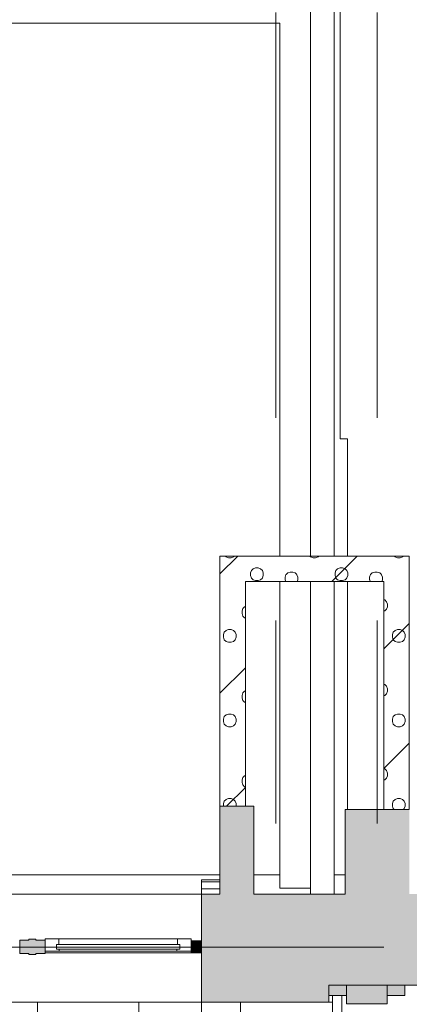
# Model space of a CAD drawing. Header units: millimetres. Extents: x -76482 to 3644, y -39128 to 75172.
# Tile 51 of 149: x -32505 to -30200, y -11948 to -6120. Entities that reach past the tile are written whole.
import ezdxf

# ---------------------------------------------------------------- set-up
doc = ezdxf.new("R2010")
doc.units = ezdxf.units.MM
doc.linetypes.add('Center', pattern=[5999.999824, 2400.000015, -1199.999936, 1199.999936, -1199.999936])
for name, color, linetype, lineweight, true_color in [('_Beyond_-1', 250, 'Continuous', 9, 0x333333), ('_Beyond_-7', 7, 'Continuous', 9, 0xb9b9b9), ('Curtain Wall Mullions-2', 9, 'Continuous', 9, 0x808080), ('Cut Pattern-1', 9, 'Continuous', 9, 0x808080), ('Grids-3', 7, 'Center', 9, 0xaaaaaa), ('Surface Pattern-1', 7, 'Continuous', 9, 0xb9b9b9), ('Walls-3', 7, 'Continuous', 9, 0x804040), ('Walls-4', 250, 'Continuous', 9, 0x333333), ('Walls-6', 7, 'Continuous', 18, 0x804040)]:
    doc.layers.add(name, color=color, linetype=linetype, lineweight=lineweight, true_color=true_color)
for name, color, linetype, lineweight in [('Common Edges', 7, 'Continuous', 9), ('Curtain Wall Mullions', 7, 'Continuous', 9), ('Curtain Wall Mullions-1', 7, 'Continuous', 18), ('Cut Pattern', 7, 'Continuous', 9), ('Floors', 7, 'Continuous', 9), ('Roofs', 7, 'Continuous', 9), ('Walls', 7, 'Continuous', 9), ('Walls-2', 7, 'Continuous', 18), ('Windows', 7, 'Continuous', 9)]:
    doc.layers.add(name, color=color, linetype=linetype, lineweight=lineweight)
pattern_1 = [(0, (0, 0), (0, 600), []), (90, (0, 0), (-600, 4e-14), [])]
pattern_2 = [(45, (205, 255), (0, 499.9994), [14.142, -692.964]), (315, (260, 265), (0, 499.9994), [14.142, -692.964]), (90, (200, 225), (-500, 3e-14), [15, -485]), (71.565, (200, 240), (0.00045, 500.0004), [15.811, -1565.327]), (288.435, (270, 255), (-0.00045, 500.0004), [15.811, -1565.327]), (270, (275, 240), (500, 3e-14), [15, -485]), (251.565, (275, 225), (0.00045, 500.0004), [15.811, -1565.327]), (225, (270, 210), (-6e-14, 499.9994), [14.142, -692.964]), (161.565, (230, 195), (-1999.9991, 500.0015), [15.811, -1565.327]), (135, (215, 200), (6e-14, 499.9994), [14.142, -692.964]), (108.435, (205, 210), (-0.00045, 500.0004), [15.811, -1565.327]), (180, (245, 195), (-6e-14, -500), [15, -485]), (198.435, (260, 200), (-1999.9991, -500.0015), [15.811, -1565.327]), (0, (95, 110), (0, 500), [15, -485]), (90, (65, 65), (-500, 3e-14), [15, -485]), (71.565, (65, 80), (0.00045, 500.0004), [15.811, -1565.327]), (45, (70, 95), (0, 499.9994), [14.142, -692.964]), (315, (125, 105), (0, 499.9994), [14.142, -692.964]), (288.435, (135, 95), (-0.00045, 500.0004), [15.811, -1565.327]), (270, (140, 80), (500, 3e-14), [15, -485]), (251.565, (140, 65), (0.00045, 500.0004), [15.811, -1565.327]), (225, (135, 50), (-6e-14, 499.9994), [14.142, -692.964]), (161.565, (95, 35), (-1999.9991, 500.0015), [15.811, -1565.327]), (135, (80, 40), (6e-14, 499.9994), [14.142, -692.964]), (108.435, (70, 50), (-0.00045, 500.0004), [15.811, -1565.327]), (180, (110, 35), (-6e-14, -500), [15, -485]), (198.435, (125, 40), (-1999.9991, -500.0015), [15.811, -1565.327]), (18.435, (80, 105), (999.99934, 500.00095), [15.811, -1565.327]), (341.565, (110, 110), (999.99934, -500.00095), [15.811, -1565.327]), (0, (390, 135), (0, 500), [15, -485]), (90, (360, 90), (-500, 3e-14), [15, -485]), (71.565, (360, 105), (0.00045, 500.0004), [15.811, -1565.327]), (45, (365, 120), (0, 499.9994), [14.142, -692.964]), (315, (420, 130), (0, 499.9994), [14.142, -692.964]), (288.435, (430, 120), (-0.00045, 500.0004), [15.811, -1565.327]), (270, (435, 105), (500, 3e-14), [15, -485]), (251.565, (435, 90), (0.00045, 500.0004), [15.811, -1565.327]), (225, (430, 75), (-6e-14, 499.9994), [14.142, -692.964]), (161.565, (390, 60), (-1999.9991, 500.0015), [15.811, -1565.327]), (135, (375, 65), (6e-14, 499.9994), [14.142, -692.964]), (108.435, (365, 75), (-0.00045, 500.0004), [15.811, -1565.327]), (180, (405, 60), (-6e-14, -500), [15, -485]), (198.435, (420, 65), (-1999.9991, -500.0015), [15.811, -1565.327]), (18.435, (375, 130), (999.99934, 500.00095), [15.811, -1565.327]), (341.565, (405, 135), (999.99934, -500.00095), [15.811, -1565.327]), (0, (230, 270), (0, 500), [15, -485]), (18.435, (215, 265), (999.99934, 500.00095), [15.811, -1565.327]), (341.565, (245, 270), (999.99934, -500.00095), [15.811, -1565.327]), (0, (125, 450), (0, 500), [15, -485]), (90, (95, 405), (-500, 3e-14), [15, -485]), (71.565, (95, 420), (0.00045, 500.0004), [15.811, -1565.327]), (45, (100, 435), (0, 499.9994), [14.142, -692.964]), (315, (155, 445), (0, 499.9994), [14.142, -692.964]), (288.435, (165, 435), (-0.00045, 500.0004), [15.811, -1565.327]), (270, (170, 420), (500, 3e-14), [15, -485]), (251.565, (170, 405), (0.00045, 500.0004), [15.811, -1565.327]), (225, (165, 390), (-6e-14, 499.9994), [14.142, -692.964]), (161.565, (125, 375), (-1999.9991, 500.0015), [15.811, -1565.327]), (135, (110, 380), (6e-14, 499.9994), [14.142, -692.964]), (108.435, (100, 390), (-0.00045, 500.0004), [15.811, -1565.327]), (180, (140, 375), (-6e-14, -500), [15, -485]), (198.435, (155, 380), (-1999.9991, -500.0015), [15.811, -1565.327]), (18.435, (110, 445), (999.99934, 500.00095), [15.811, -1565.327]), (341.565, (140, 450), (999.99934, -500.00095), [15.811, -1565.327]), (0, (340, 410), (0, 500), [15, -485]), (90, (310, 365), (-500, 3e-14), [15, -485]), (71.565, (310, 380), (0.00045, 500.0004), [15.811, -1565.327]), (45, (315, 395), (0, 499.9994), [14.142, -692.964]), (315, (370, 405), (0, 499.9994), [14.142, -692.964]), (288.435, (380, 395), (-0.00045, 500.0004), [15.811, -1565.327]), (270, (385, 380), (500, 3e-14), [15, -485]), (251.565, (385, 365), (0.00045, 500.0004), [15.811, -1565.327]), (225, (380, 350), (-6e-14, 499.9994), [14.142, -692.964]), (161.565, (340, 335), (-1999.9991, 500.0015), [15.811, -1565.327]), (135, (325, 340), (6e-14, 499.9994), [14.142, -692.964]), (108.435, (315, 350), (-0.00045, 500.0004), [15.811, -1565.327]), (180, (355, 335), (-6e-14, -500), [15, -485]), (198.435, (370, 340), (-1999.9991, -500.0015), [15.811, -1565.327]), (18.435, (325, 405), (999.99934, 500.00095), [15.811, -1565.327]), (341.565, (355, 410), (999.99934, -500.00095), [15.811, -1565.327]), (45, (0, 0), (-353.5534, 353.5534), [])]

# ---------------------------------------------------------------- blocks, each defined once
blk = doc.blocks.new('Ol_ olev fassaadi element 45 - Ol_ olev fassaadi element 45-3310670-2_ korruse plaan')
at = {"layer": 'Walls-3'}
for points in [[(23495, -11885), (23495, -11825), (23390, -11825), (23390, -11885)], [(23495, -11935), (23735, -11935), (23735, -11825), (23495, -11825), (23495, -11879.3)], [(23735, -11885), (23840, -11885), (23840, -11825), (23735, -11825), (23735, -11879.3)]]:
    blk.add_hatch(color=256, dxfattribs=at).paths.add_polyline_path(points)
for p, q in [((23840, -11825), (23840, -11885)), ((23495, -11885), (23390, -11885)), ((23840, -11885), (23735, -11885))]:
    blk.add_line(p, q, dxfattribs=at)
at = {"layer": 'Walls-6'}
for p, q in [((23735, -11825), (23495, -11825)), ((23495, -11825), (23495, -11935)), ((23735, -11935), (23735, -11825)), ((23495, -11935), (23735, -11935))]:
    blk.add_line(p, q, dxfattribs=at)
blk = doc.blocks.new('ol_ olev tala kinos - ol_ olev tala kinos-8490828-2_ korruse plaan')
at = {"layer": '_Beyond_-1'}
for p, q in [((-36545.5, -11180.8), (-31320, -11180.8)), ((-31120, -11180.8), (-30965, -11180.8)), ((-30645, -11180.8), (-30580, -11180.8))]:
    blk.add_line(p, q, dxfattribs=at)
blk = doc.blocks.new('Klaasseina akna tüüp 4 - Aken_ klaas_ vasak-12822794-2_ korruse plaan')
at = {"layer": 'Windows'}
for p, q in [((432.5, 26.2), (-432.5, 26.2)), ((-432.5, 26.2), (-432.5, -47.8)), ((-348.1, 26.2), (-432.5, 26.2)), ((-432.5, 26.2), (-432.5, -47.8)), ((364, 14), (-364, 14)), ((-364, 14), (-364, -14)), ((-364, -14), (-364, 14)), ((-364, 14), (-348.1, 14)), ((-348.1, 14), (-348.1, 26.2)), ((432.5, 26.2), (348.1, 26.2)), ((348.1, 26.2), (348.1, 14)), ((348.1, 14), (364, 14)), ((364, -14), (364, 14)), ((364, 14), (364, -14)), ((432.5, -47.8), (432.5, 26.2)), ((432.5, -47.8), (432.5, 26.2)), ((-432.5, -47.8), (432.5, -47.8)), ((-432.5, -47.8), (-351.3, -47.8)), ((-364, -14), (364, -14)), ((-351.3, -14), (-364, -14)), ((-351.3, -47.8), (-351.3, -14)), ((364, -14), (351.3, -14)), ((351.3, -14), (351.3, -47.8)), ((351.3, -47.8), (432.5, -47.8))]:
    blk.add_line(p, q, dxfattribs=at)
blk = doc.blocks.new('Rectangular Mullion - NEW 150x90mm-V65-2_ korruse plaan')
at = {"layer": 'Curtain Wall Mullions-1'}
for p, q in [((-75, 40), (-20, 40)), ((-20, 40), (-20, 45)), ((-20, 45), (20, 45)), ((20, 45), (20, 40)), ((20, 40), (75, 40)), ((75, 40), (75, -40)), ((-75, -40), (-75, -26.2)), ((-20, -40), (-75, -40)), ((-20, -45), (-20, -40)), ((20, -45), (-20, -45)), ((75, -40), (20, -40)), ((20, -40), (20, -45))]:
    blk.add_line(p, q, dxfattribs=at)
blk = doc.blocks.new('Rectangular Mullion - NEW 60x70mm-10541471-2_ korruse plaan')
at = {"layer": 'Curtain Wall Mullions-1'}
for p, q in [((0, 35), (-60, 35)), ((0, -35), (0, 35)), ((-60, -26.2), (-60, -35)), ((-60, -35), (0, -35))]:
    blk.add_line(p, q, dxfattribs=at)
blk = doc.blocks.new('Rectangular Mullion - NEW 60x70mm-10541430-2_ korruse plaan')
at = {"layer": 'Curtain Wall Mullions'}
blk.add_line((-32355, -11642.5), (-31930, -11642.5), dxfattribs=at)
blk = doc.blocks.new('Rectangular Mullion - NEW 60x70mm-10541435-2_ korruse plaan')
at = {"layer": 'Curtain Wall Mullions'}
blk.add_line((-31930, -11642.5), (-31490, -11642.5), dxfattribs=at)
blk = doc.blocks.new('Klaasseina akna tüüp 4 - Aken_ klaas_ vasak-V88-2_ korruse plaan')
at = {"layer": 'Windows'}
for p, q in [((432.5, 26.2), (-432.5, 26.2)), ((-432.5, 26.2), (-432.5, -47.8)), ((-348.1, 26.2), (-432.5, 26.2)), ((-432.5, 26.2), (-432.5, -47.8)), ((364, 14), (-364, 14)), ((-364, 14), (-364, -14)), ((-364, -14), (-364, 14)), ((-364, 14), (-348.1, 14)), ((-348.1, 14), (-348.1, 26.2)), ((432.5, 26.2), (348.1, 26.2)), ((348.1, 26.2), (348.1, 14)), ((348.1, 14), (364, 14)), ((364, -14), (364, 14)), ((364, 14), (364, -14)), ((432.5, -47.8), (432.5, 26.2)), ((432.5, -47.8), (432.5, 26.2)), ((-432.5, -47.8), (432.5, -47.8)), ((-432.5, -47.8), (-351.3, -47.8)), ((-364, -14), (364, -14)), ((-351.3, -14), (-364, -14)), ((-351.3, -47.8), (-351.3, -14)), ((364, -14), (351.3, -14)), ((351.3, -14), (351.3, -47.8)), ((351.3, -47.8), (432.5, -47.8))]:
    blk.add_line(p, q, dxfattribs=at)
blk = doc.blocks.new('Rectangular Mullion - NEW 150x90mm-V96-2_ korruse plaan')
at = {"layer": 'Curtain Wall Mullions-2'}
blk.add_hatch(color=256, dxfattribs=at).paths.add_polyline_path([(-20, -45), (-20, -40), (-75, -40), (-75, 40), (-20, 40), (-20, 45), (20, 45), (20, 40), (75, 40), (75, -40), (20, -40), (20, -45)])
at = {"layer": 'Curtain Wall Mullions-1'}
for p, q in [((-75, 40), (-20, 40)), ((-20, 40), (-20, 45)), ((-20, 45), (20, 45)), ((20, 45), (20, 40)), ((20, 40), (75, 40)), ((75, 40), (75, -40)), ((-75, -40), (-75, -26.2)), ((-20, -40), (-75, -40)), ((-20, -45), (-20, -40)), ((20, -45), (-20, -45)), ((75, -40), (20, -40)), ((20, -40), (20, -45))]:
    blk.add_line(p, q, dxfattribs=at)
blk = doc.blocks.new('Rectangular Mullion - NEW 60x70mm-V98-2_ korruse plaan')
at = {"layer": 'Curtain Wall Mullions-2'}
blk.add_hatch(color=256, dxfattribs=at).paths.add_polyline_path([(0, -35), (0, 35), (-60, 35), (-60, -35), (-10.2, -35)])
at = {"layer": 'Curtain Wall Mullions-1'}
for p, q in [((0, 35), (-60, 35)), ((0, -35), (0, 35)), ((-60, -26.2), (-60, -35)), ((-60, -35), (0, -35))]:
    blk.add_line(p, q, dxfattribs=at)
blk = doc.blocks.new('Rectangular Mullion - NEW 60x70mm-V99-2_ korruse plaan')
at = {"layer": 'Curtain Wall Mullions'}
blk.add_line((-32355, -11642.5), (-31930, -11642.5), dxfattribs=at)
blk = doc.blocks.new('Rectangular Mullion - NEW 60x70mm-V102-2_ korruse plaan')
at = {"layer": 'Curtain Wall Mullions'}
blk.add_line((-31930, -11642.5), (-31490, -11642.5), dxfattribs=at)

msp = doc.modelspace()

# ---------------------------------------------------------------- hatches: boundary and pattern name
at = {"layer": '_Beyond_-7'}
h = msp.add_hatch(dxfattribs=at)
h.set_pattern_fill('FP_20', color=256, style=0, pattern_type=2)
h.set_pattern_definition(pattern_1)
h.paths.add_polyline_path([(-34145.7, -14206.4), (-33842.5, -14204), (-33631.6, -14193.5), (-33375.6, -14168), (-33121.2, -14130), (-32836.6, -14071.4), (-32619.5, -14016.7), (-32373.5, -13941.7), (-32131.4, -13854.7), (-31893.9, -13755.8), (-31661.6, -13645.4), (-31477.1, -13546.3), (-31477.1, -13152.8), (-31435, -13152.8), (-31432.8, -13016.9), (-31430, -13016.9), (-31430, -11935), (-37230, -11935), (-37229.7, -11951.2), (-37222.3, -11951.2), (-37208.6, -11964), (-37205.2, -11975.5), (-37209.8, -11989.7), (-37222.5, -11999.5), (-37222.3, -12156.2), (-37208.6, -12169), (-37205.2, -12180.5), (-37209.8, -12194.7), (-37222.5, -12204.5), (-37222.3, -12406.2), (-37208.6, -12419), (-37205.2, -12430.5), (-37209.8, -12444.7), (-37222.5, -12454.5), (-37222.3, -12656.2), (-37208.6, -12669), (-37205.2, -12680.5), (-37209.8, -12694.7), (-37222.5, -12704.5), (-37222.3, -12911.2), (-37208.6, -12924), (-37205, -12935), (-37209.8, -12949.7), (-37216, -12956.7), (-37136.8, -13016.9), (-36600, -13016.9), (-36600, -13526.8), (-36348.9, -13659.7), (-36122, -13766.1), (-35890.3, -13861.5), (-35661, -13943.7), (-35414.9, -14018.4), (-35165.4, -14080.9), (-34913.1, -14131.1), (-34658.6, -14168.8), (-34370.9, -14195.5), (-34179.2, -14204.8)])
h.paths.add_polyline_path([(-34078.8, -14072.6), (-34093.5, -14067.7), (-34103.5, -14053.5), (-34221.1, -14050.7), (-34305.1, -14048), (-34318.6, -14060.9), (-34329.8, -14063.8), (-34344.2, -14058.2), (-34353.6, -14043.5), (-34470.3, -14035.2), (-34554.7, -14028.4), (-34568.8, -14040.6), (-34580.2, -14043), (-34594.3, -14036.7), (-34602.9, -14021.6), (-34719.3, -14007.7), (-34803, -13996.8), (-34817.7, -14008.4), (-34829.2, -14010.2), (-34843, -14003.3), (-34850.9, -13987.8), (-34966.3, -13968.4), (-35049.6, -13953.5), (-35064.8, -13964.3), (-35079.4, -13963.9), (-35089.8, -13958), (-35097, -13942.1), (-35211.1, -13917.4), (-35293.8, -13898.4), (-35309.6, -13908.5), (-35322.7, -13908.2), (-35334.2, -13901), (-35341.3, -13884.6), (-35453.2, -13854.7), (-35535.1, -13831.7), (-35551.3, -13841), (-35563.3, -13841), (-35576, -13830.9), (-35581.2, -13815.8), (-35704.6, -13776), (-35772.9, -13753.5), (-35789.6, -13762.1), (-35801.2, -13761.7), (-35813.4, -13752.2), (-35818.2, -13735.5), (-35938.2, -13690.3), (-36006.7, -13664), (-36023.8, -13671.8), (-36035.3, -13670.9), (-36047.1, -13660.8), (-36051.1, -13643.8), (-36167.7, -13593.6), (-36236, -13563.5), (-36253.4, -13570.4), (-36264.9, -13568.9), (-36276.1, -13558.4), (-36279.4, -13541.2), (-36392.5, -13485.9), (-36460.2, -13452.1), (-36477.9, -13458.2), (-36489.3, -13456.2), (-36500.1, -13445.1), (-36502.5, -13427.7), (-36557.1, -13399.8), (-36574.9, -13405.5), (-36586.3, -13403.2), (-36596.7, -13391.9), (-36596.7, -13373.3), (-36591, -13363), (-36573.2, -13357.3), (-36561.8, -13359.6), (-36550.9, -13374.9), (-36548.8, -13386.3), (-36493.6, -13415.5), (-36477.2, -13410), (-36465.8, -13412), (-36455.1, -13423.2), (-36450.7, -13438.2), (-36320.3, -13505.4), (-36271.1, -13528.5), (-36255, -13522.3), (-36243.5, -13523.7), (-36232.3, -13534.3), (-36227.2, -13549.1), (-36115.3, -13601.2), (-36043.5, -13630.8), (-36027.7, -13623.8), (-36016.1, -13624.7), (-36003.8, -13637.4), (-35998.6, -13649.2), (-35851.1, -13707.8), (-35811.2, -13722), (-35795.8, -13714.3), (-35784.2, -13714.6), (-35772, -13724.1), (-35765.5, -13738.3), (-35654.3, -13778), (-35574.9, -13802.1), (-35559.8, -13793.6), (-35547.9, -13793.7), (-35535.3, -13802.9), (-35530.2, -13815.6), (-35414.6, -13850.7), (-35335, -13870.7), (-35320.3, -13861.5), (-35307.2, -13861.8), (-35294.7, -13871.6), (-35289.6, -13882.1), (-35135.6, -13919.1), (-35090.5, -13926.5), (-35077.8, -13917.9), (-35063.3, -13918.4), (-35052.9, -13924.3), (-35046.2, -13937), (-34912.3, -13963.3), (-34846.6, -13973.3), (-34832.9, -13962.7), (-34820.7, -13961.2), (-34807.7, -13967.8), (-34800.4, -13980.3), (-34645.1, -14002.2), (-34599.4, -14006.9), (-34586.2, -13995.7), (-34574.8, -13993.3), (-34560.7, -13999.6), (-34552.9, -14011.7), (-34429, -14024.4), (-34350.8, -14028.7), (-34338.1, -14016.8), (-34326.9, -14013.9), (-34312.5, -14019.5), (-34304.2, -14031.2), (-34178.8, -14038), (-34101.1, -14038), (-34089.3, -14026.1), (-34078.3, -14022.6), (-34062.5, -14029.2), (-34054.7, -14038.8), (-33889.8, -14038), (-33851.5, -14035.8), (-33840.4, -14023.4), (-33828.1, -14019.8), (-33813.8, -14024.8), (-33805.1, -14034.5), (-33676.9, -14029.1), (-33602.7, -14022.4), (-33591.9, -14008.9), (-33578.9, -14004.9), (-33564, -14010.4), (-33556, -14018.2), (-33426.6, -14006.5), (-33354.5, -13996.5), (-33344.3, -13982.5), (-33330.1, -13978.1), (-33318.7, -13980.2), (-33308, -13990.1), (-33143.4, -13965.5), (-33107.8, -13958.8), (-33098.3, -13944.2), (-33088.1, -13938.7), (-33072.8, -13940.8), (-33061.6, -13950.1), (-32904.3, -13919.1), (-32863.2, -13909.3), (-32854.4, -13894.3), (-32844.5, -13888.3), (-32829.1, -13889.6), (-32817.4, -13898.4), (-32686.3, -13867), (-32621.3, -13848.2), (-32613.2, -13832.7), (-32603.6, -13826.3), (-32588.1, -13826.9), (-32575.4, -13834.9), (-32444.9, -13796.9), (-32382.6, -13775.5), (-32375.2, -13759.7), (-32365.4, -13752.8), (-32350.2, -13752.8), (-32337.9, -13760.2), (-32207.2, -13715.2), (-32147.4, -13690.9), (-32141, -13675.4), (-32129.3, -13667.9), (-32115.2, -13668.1), (-32103.6, -13674.1), (-31973.6, -13622.2), (-31916.6, -13595.3), (-31911, -13580), (-31902.4, -13572.2), (-31884.2, -13572.2), (-31873.7, -13576.9), (-31735.2, -13513.1), (-31690.6, -13488.1), (-31685.9, -13473.7), (-31677.7, -13465.5), (-31662.4, -13463.2), (-31648.7, -13468.7), (-31549.3, -13417.8), (-31544.7, -13400.1), (-31536.7, -13391.7), (-31521.2, -13389), (-31507.6, -13395.5), (-31500.2, -13409.5), (-31504.9, -13427.2), (-31512.8, -13435.6), (-31528.3, -13438.3), (-31543.7, -13431.8), (-31641.7, -13484), (-31646.9, -13502), (-31655.2, -13510.2), (-31670.4, -13512.5), (-31687.6, -13505.6), (-31783.7, -13552.5), (-31867.4, -13592.4), (-31873.4, -13610.1), (-31882.1, -13617.9), (-31897.4, -13619.5), (-31913.9, -13611.6), (-32011.3, -13653.6), (-32098, -13689.9), (-32104.9, -13707.3), (-32113.8, -13714.7), (-32129.3, -13715.5), (-32145.1, -13706.7), (-32243.1, -13743.6), (-32333, -13776.4), (-32340.7, -13793.3), (-32350, -13800.2), (-32368.2, -13798.4), (-32380.5, -13790.7), (-32478.3, -13822.4), (-32571.8, -13851.3), (-32580.3, -13868), (-32591.2, -13874.3), (-32605.4, -13873.8), (-32619.6, -13863.3), (-32716.2, -13889.7), (-32813.9, -13914.8), (-32823.3, -13931), (-32836.6, -13936.7), (-32848.6, -13935.7), (-32863.8, -13924.8), (-32977.6, -13949.6), (-33058.9, -13966.7), (-33069, -13982.4), (-33079.2, -13987.9), (-33094.5, -13985.9), (-33108.4, -13974.2), (-33223.8, -13993.6), (-33306, -14006.8), (-33316.8, -14022), (-33331, -14026.3), (-33344.9, -14021.7), (-33355.2, -14011.8), (-33450.3, -14023.8), (-33554.7, -14035), (-33566.3, -14049.7), (-33579.5, -14053.6), (-33594.2, -14048.2), (-33603.4, -14037.6), (-33677.9, -14044.2), (-33804.5, -14051.3), (-33816.8, -14065.4), (-33829.1, -14069), (-33843.4, -14064.1), (-33853.2, -14051.5), (-33928.2, -14054.6), (-34054.9, -14055.6), (-34067.8, -14069.2), (-34078.8, -14072.6)])
at = {"layer": 'Cut Pattern'}
h = msp.add_hatch(dxfattribs=at)
h.set_pattern_fill('FP_4', color=256, style=0, pattern_type=2)
h.set_pattern_definition(pattern_2)
h.paths.add_polyline_path([(-31320, -10775), (-31170, -10775), (-31170, -9295), (-31320, -9295), (-31320, -10265.6)])
h = msp.add_hatch(dxfattribs=at)
h.set_pattern_fill('FP_4', color=256, style=0, pattern_type=2)
h.set_pattern_definition(pattern_2)
h.paths.add_polyline_path([(-30200, -9445), (-30200, -9295), (-31170, -9295), (-31170, -9445), (-30350, -9445)])
h = msp.add_hatch(dxfattribs=at)
h.set_pattern_fill('FP_4', color=256, style=0, pattern_type=2)
h.set_pattern_definition(pattern_2)
h.paths.add_polyline_path([(-30200, -10795), (-30200, -9445), (-30350, -9445), (-30350, -10795)])
h = msp.add_hatch(dxfattribs=at)
h.set_pattern_fill('FP_6', color=256, style=0, pattern_type=2)
h.set_pattern_definition([(0, (0, 0), (281.25, 162.38), [187.5, -375]), (120, (0, 0), (-281.2502, 162.37964), [187.5, -375]), (60, (0, 0), (-0.0002, 324.75964), [0, -375, 187.5, 0])])
h.paths.add_polyline_path([(-24551.3, -11295), (-24480, -11295), (-24480, -11265), (-24690, -11265), (-24690, -11295)])
h.paths.add_polyline_path([(-30090, -11295), (-30090, -11265), (-30200, -11265), (-30200, -11295)])
h.paths.add_polyline_path([(-28590, -11295), (-28590, -11265), (-29190, -11265), (-29190, -11295), (-28847.4, -11295)])
h.paths.add_polyline_path([(-27690, -11295), (-27090, -11295), (-27090, -11265), (-27690, -11265)])
h.paths.add_polyline_path([(-25590, -11295), (-25590, -11265), (-26190, -11265), (-26190, -11295), (-25778.8, -11295)])
at = {"layer": 'Cut Pattern-1'}
for points in [[(-31120, -11295), (-31120, -10775), (-31320, -10775), (-31320, -11295), (-31302.3, -11295)], [(-30200, -11295), (-30200, -10795), (-30580, -10795), (-30580, -11295)]]:
    msp.add_hatch(color=256, dxfattribs=at).paths.add_polyline_path(points)
h = msp.add_hatch(color=256, dxfattribs=at)
h.paths.add_polyline_path([(-31430, -11935), (-30676.9, -11935), (-30676.9, -11835), (-30090, -11835), (-30090, -11295), (-31430, -11295), (-31430, -11889.3)])
h.paths.add_polyline_path([(2452.3, -11835), (2452.3, -11295), (2310, -11295), (2310, -11835)])
h.paths.add_polyline_path([(-18690, -11835), (-18090, -11835), (-18090, -11295), (-18690, -11295)])
h.paths.add_polyline_path([(1224.9, -11835), (1410, -11835), (1410, -11295), (810, -11295), (810, -11835)])
h.paths.add_polyline_path([(-17190, -11835), (-16590, -11835), (-16590, -11295), (-17190, -11295)])
h.paths.add_polyline_path([(-15690, -11835), (-15090, -11835), (-15090, -11295), (-15690, -11295)])
h.paths.add_polyline_path([(-90, -11835), (-90, -11295), (-690, -11295), (-690, -11835), (-616.3, -11835)])
h.paths.add_polyline_path([(-14190, -11835), (-13590, -11835), (-13590, -11295), (-14190, -11295)])
h.paths.add_polyline_path([(-12690, -11835), (-12090, -11835), (-12090, -11295), (-12690, -11295), (-12690, -11483.4)])
h.paths.add_polyline_path([(-1590, -11835), (-1590, -11295), (-2190, -11295), (-2190, -11835), (-1843.7, -11835)])
h.paths.add_polyline_path([(-3684.9, -11835), (-3090, -11835), (-3090, -11295), (-3690, -11295), (-3690, -11835)])
h.paths.add_polyline_path([(-11190, -11835), (-10590, -11835), (-10590, -11295), (-11190, -11295)])
h.paths.add_polyline_path([(-4912.3, -11835), (-4590, -11835), (-4590, -11295), (-5190, -11295), (-5190, -11835)])
h.paths.add_polyline_path([(-9690, -11835), (-9090, -11835), (-9090, -11295), (-9690, -11295), (-9690, -11483.4)])
h.paths.add_polyline_path([(-8190, -11835), (-7590, -11835), (-7590, -11295), (-8190, -11295), (-8190, -11483.4)])
h.paths.add_polyline_path([(-6090, -11835), (-6090, -11295), (-6690, -11295), (-6690, -11835), (-6139.8, -11835)])
h.paths.add_polyline_path([(-24090, -11835), (-24090, -11295), (-24690, -11295), (-24690, -11835), (-24551.3, -11835)])
h.paths.add_polyline_path([(-23190, -11835), (-22590, -11835), (-22590, -11295), (-23190, -11295)])
h.paths.add_polyline_path([(-29190, -11835), (-28590, -11835), (-28590, -11295), (-29190, -11295)])
h.paths.add_polyline_path([(-25778.8, -11835), (-25590, -11835), (-25590, -11295), (-26190, -11295), (-26190, -11835)])
h.paths.add_polyline_path([(-19641.6, -11835), (-19590, -11835), (-19590, -11295), (-20190, -11295), (-20190, -11835)])
h.paths.add_polyline_path([(-21690, -11835), (-21090, -11835), (-21090, -11295), (-21690, -11295)])
h.paths.add_polyline_path([(-27090, -11835), (-27090, -11295), (-27690, -11295), (-27690, -11835), (-27619.9, -11835)])
at = {"layer": 'Surface Pattern-1'}
h = msp.add_hatch(dxfattribs=at)
h.set_pattern_fill('FP_20', color=256, style=0, pattern_type=2)
h.set_pattern_definition(pattern_1)
h.paths.add_polyline_path([(1859.5, -13020), (1860.5, -13019.6), (1860.5, -12980.1), (2452.3, -12980.1), (2452.3, -11894.7), (2385, -11894.7), (2385, -11835), (1335, -11835), (1335, -11894.7), (1230, -11894.7), (1230, -11944.7), (990, -11944.7), (990, -11894.7), (885, -11892.4), (885, -11835), (-165, -11835), (-165, -11894.7), (-270, -11894.7), (-270, -11944.7), (-510, -11944.7), (-510, -11894.7), (-615, -11894.7), (-616.3, -11835), (-1665, -11835), (-1665, -11894.7), (-1770, -11894.7), (-1770, -11944.7), (-2010, -11944.7), (-2010, -11894.7), (-2115, -11894.7), (-2115, -11835), (-3165, -11835), (-3165, -11894.7), (-3270, -11896.5), (-3270, -11944.7), (-3510, -11944.7), (-3510, -11894.7), (-3615, -11894.7), (-3615, -11835), (-4665, -11835), (-4665, -11894.7), (-4770, -11894.7), (-4770, -11944.7), (-5010, -11944.7), (-5010, -11894.7), (-5115, -11894.7), (-5115, -11835), (-6165, -11835), (-6165, -11894.7), (-6270, -11894.7), (-6270, -11944.7), (-6510, -11944.7), (-6510, -11894.7), (-6615, -11894.7), (-6615, -11835), (-7665, -11835), (-7665, -11894.7), (-7770, -11894.7), (-7770, -11944.7), (-8010, -11944.7), (-8010, -11894.7), (-8115, -11894.7), (-8115, -11835), (-9165, -11835), (-9165, -11894.7), (-9270, -11894.7), (-9270, -11944.7), (-9510, -11944.7), (-9510, -11894.7), (-9615, -11894.7), (-9615, -11835), (-10665, -11835), (-10665, -11894.7), (-10770, -11894.7), (-10770, -11944.7), (-11010, -11944.7), (-11010, -11894.7), (-11115, -11894.7), (-11115, -11835), (-12165, -11835), (-12165, -11894.7), (-12270, -11894.7), (-12270, -11944.7), (-12510, -11944.7), (-12510, -11894.7), (-12615, -11894.7), (-12615, -11835), (-13665, -11835), (-13665, -11894.7), (-13770, -11894.7), (-13770, -11944.7), (-14010, -11944.7), (-14010, -11894.7), (-14115, -11894.7), (-14115, -11835), (-15165, -11835), (-15165, -11894.7), (-15270, -11894.7), (-15270, -11944.7), (-15510, -11944.7), (-15510, -11894.7), (-15615, -11894.7), (-15615, -11835), (-16665, -11835), (-16665, -11894.7), (-16770, -11894.7), (-16770, -11944.7), (-17010, -11944.7), (-17010, -11894.7), (-17115, -11894.7), (-17115, -11835), (-18165, -11835), (-18165, -11894.7), (-18270, -11894.7), (-18270, -11944.7), (-18510, -11944.7), (-18510, -11894.7), (-18615, -11894.7), (-18615, -11835), (-19665, -11835), (-19665, -11894.7), (-19770, -11894.7), (-19770, -11944.7), (-20010, -11944.7), (-20010, -11894.7), (-20115, -11894.7), (-20115, -11835), (-21165, -11835), (-21165, -11894.7), (-21270, -11894.7), (-21270, -11944.7), (-21510, -11944.7), (-21510, -11894.7), (-21615, -11894.7), (-21615, -11835), (-22665, -11835), (-22665, -11894.7), (-22770, -11894.7), (-22770, -11944.7), (-23010, -11944.7), (-23010, -11894.7), (-23115, -11894.7), (-23115, -11835), (-24165, -11835), (-24165, -11894.7), (-24270, -11894.7), (-24270, -11944.7), (-24510, -11944.7), (-24510, -11894.7), (-24615, -11894.7), (-24615, -11835), (-25665, -11835), (-25665, -11894.7), (-25770, -11894.7), (-25770, -11944.7), (-26010, -11944.7), (-26010, -11894.7), (-26115, -11894.7), (-26115, -11835), (-27165, -11835), (-27165, -11894.7), (-27270, -11894.7), (-27270, -11944.7), (-27510, -11944.7), (-27510, -11894.7), (-27615, -11894.7), (-27615, -11835), (-28665, -11835), (-28665, -11894.7), (-28770, -11894.7), (-28770, -11944.7), (-29010, -11944.7), (-29010, -11894.7), (-29115, -11894.7), (-29115, -11835), (-30226.9, -11835), (-30226.9, -11895), (-30331.9, -11895), (-30331.9, -11945), (-30571.9, -11945), (-30571.9, -11895), (-30655, -11895), (-30655, -12980.1), (-29640.5, -12982.3), (-29639.4, -12980.1), (-28140.5, -12981.1), (-28139.5, -12980.1), (-26640.5, -12981.1), (-26639.5, -12980.1), (-25140.5, -12981.1), (-25139.5, -12980.1), (-23640.5, -12981.1), (-23639.5, -12980.1), (-22140.5, -12981.1), (-22139.5, -12980.1), (-20640.5, -12981.1), (-20639.5, -12980.1), (-19140.5, -12981.1), (-19139.5, -12980.1), (-17640.5, -12981.1), (-17639.5, -12980.1), (-16140.5, -12981.1), (-16139.5, -12980.1), (-14640.5, -12981.1), (-14639.5, -12980.1), (-13140.5, -12981.1), (-13139.5, -12980.1), (-11640.5, -12981.1), (-11639.5, -12980.1), (-10140.5, -12981.1), (-10139.5, -12980.1), (-8640.5, -12981.1), (-8639.5, -12980.1), (-7140.5, -12981.1), (-7139.5, -12980.1), (-5640.5, -12981.1), (-5639.5, -12980.1), (-4140.5, -12981.1), (-4139.5, -12980.1), (-2640.5, -12981.1), (-2639.5, -12980.1), (-1140.5, -12981.1), (-1139.5, -12980.1), (359.5, -12981.1), (360.5, -12980.1), (1859.5, -12981.1), (1859.5, -13019.6)])
h = msp.add_hatch(dxfattribs=at)
h.set_pattern_fill('FP_20', color=256, style=0, pattern_type=2)
h.set_pattern_definition(pattern_1)
h.paths.add_polyline_path([(-31430, -13016.9), (-30655, -13016.9), (-30655, -11935), (-31430, -11935), (-31430, -12701.2)])
h.paths.add_polyline_path([(-31032.3, -12958.8), (-31047.7, -12958.8), (-31061.4, -12946), (-31064.8, -12934.5), (-31060.2, -12920.3), (-31047.5, -12911.1), (-31047.7, -12703.8), (-31061.4, -12691), (-31064.8, -12679.5), (-31060.2, -12665.3), (-31047.5, -12656.1), (-31047.7, -12453.8), (-31061.4, -12441), (-31064.8, -12429.5), (-31060.2, -12415.3), (-31047.5, -12406.1), (-31047.7, -12203.8), (-31061.4, -12191), (-31064.8, -12179.5), (-31060.2, -12165.3), (-31047.5, -12156.1), (-31047.7, -11998.8), (-31061.4, -11986), (-31064.8, -11974.5), (-31060.2, -11960.3), (-31047.5, -11951.2), (-31032.3, -11951.2), (-31018.6, -11964), (-31015.2, -11975.5), (-31019.8, -11989.7), (-31032.5, -11999.5), (-31032.3, -12156.2), (-31018.6, -12169), (-31015.2, -12180.5), (-31019.8, -12194.7), (-31032.5, -12204.5), (-31032.3, -12406.2), (-31018.6, -12419), (-31015.2, -12430.5), (-31019.8, -12444.7), (-31032.5, -12454.5), (-31032.3, -12656.2), (-31018.6, -12669), (-31015.2, -12680.5), (-31019.8, -12694.7), (-31032.5, -12704.5), (-31032.3, -12911.2), (-31018.6, -12924), (-31015.2, -12935.5), (-31019.8, -12949.7), (-31026, -12954.2)])

# ---------------------------------------------------------------- linework, layer by layer
at = {"layer": '_Beyond_-1'}
for p, q in [((-30785, -6000), (-30785, -9295)), ((-30645, -6000), (-30645, -9295)), ((-30610, -8600), (-30610, -6000)), ((-30965, -6140), (-36545.5, -6140)), ((-30965, -9295), (-30965, -6140)), ((-30610, -8600), (-30565, -8600)), ((-30565, -9295), (-30565, -8600)), ((-30965, -11260), (-30965, -9445)), ((-30785, -9445), (-30785, -11295)), ((-30645, -9445), (-30645, -11295)), ((-30565, -10795), (-30565, -9445)), ((-30965, -11260), (-30785, -11260))]:
    msp.add_line(p, q, dxfattribs=at)
at = {"layer": 'Common Edges'}
for p, q in [((-31170, -10775), (-31320, -10775)), ((-30350, -10795), (-30200, -10795)), ((-31320, -11223), (-31430, -11223)), ((-31320, -11265), (-31430, -11265))]:
    msp.add_line(p, q, dxfattribs=at)
at = {"layer": 'Floors'}
msp.add_line((-36600, -11935), (-31430, -11935), dxfattribs=at)
at = {"layer": 'Grids-3'}
for p, q in [((-30990, 65923.4), (-30990, -17569.7)), ((-30390, 65923.4), (-30390, -17569.7)), ((-68751.2, -11610), (-2509.3, -11610))]:
    msp.add_line(p, q, dxfattribs=at)
at = {"layer": 'Roofs'}
for p, q in [((-31430, -11935), (-31430, -13016.9)), ((-30655, -11935), (-30676.9, -11935)), ((-30655, -12980.1), (-30655, -11895))]:
    msp.add_line(p, q, dxfattribs=at)
at = {"layer": 'Walls'}
msp.add_line((-31430, -11295), (-31320, -11295), dxfattribs=at)
at = {"layer": 'Walls-2'}
for p, q in [((-30200, -9295), (-31320, -9295)), ((-31320, -11295), (-31320, -9295)), ((-30200, -10795), (-30200, -9295)), ((-31170, -10775), (-31170, -9445)), ((-31170, -9445), (-30350, -9445)), ((-30350, -9445), (-30350, -10795)), ((-31120, -10775), (-31170, -10775)), ((-31120, -11295), (-31120, -10775)), ((-30350, -10795), (-30580, -10795)), ((-30580, -10795), (-30580, -11295)), ((-31430, -11210.5), (-31430, -11935)), ((-31320, -11210.5), (-31430, -11210.5)), ((-30580, -11295), (-31120, -11295)), ((-30676.9, -11935), (-30676.9, -11835)), ((-30676.9, -11835), (-30090, -11835)), ((-31430, -11935), (-30676.9, -11935))]:
    msp.add_line(p, q, dxfattribs=at)
at = {"layer": 'Walls-4'}
msp.add_line((-36545.5, -11295), (-31430, -11295), dxfattribs=at)

# ---------------------------------------------------------------- block references
at = {"layer": '_Beyond_-1'}
msp.add_blockref('ol_ olev tala kinos - ol_ olev tala kinos-8490828-2_ korruse plaan', (0, 0), dxfattribs=at)
at = {"layer": 'Curtain Wall Mullions', "extrusion": (0, 0, -1)}
for name in ['Rectangular Mullion - NEW 150x90mm-V65-2_ korruse plaan', 'Rectangular Mullion - NEW 150x90mm-V96-2_ korruse plaan']:
    msp.add_blockref(name, (32430, -11607.5), dxfattribs=at)
at = {"layer": 'Curtain Wall Mullions'}
for name, p in [('Rectangular Mullion - NEW 60x70mm-10541471-2_ korruse plaan', (-31430, -11607.5)), ('Rectangular Mullion - NEW 60x70mm-V98-2_ korruse plaan', (-31430, -11607.5)), ('Rectangular Mullion - NEW 60x70mm-10541430-2_ korruse plaan', (0, 0)), ('Rectangular Mullion - NEW 60x70mm-V99-2_ korruse plaan', (0, 0)), ('Rectangular Mullion - NEW 60x70mm-10541435-2_ korruse plaan', (0, 0)), ('Rectangular Mullion - NEW 60x70mm-V102-2_ korruse plaan', (0, 0))]:
    msp.add_blockref(name, p, dxfattribs=at)
at = {"layer": 'Walls-3'}
msp.add_blockref('Ol_ olev fassaadi element 45 - Ol_ olev fassaadi element 45-3310670-2_ korruse plaan', (-54066.9, -10), dxfattribs=at)
at = {"layer": 'Windows', "rotation": 180}
for name in ['Klaasseina akna tüüp 4 - Aken_ klaas_ vasak-12822794-2_ korruse plaan', 'Klaasseina akna tüüp 4 - Aken_ klaas_ vasak-V88-2_ korruse plaan']:
    msp.add_blockref(name, (-31922.5, -11607.5), dxfattribs=at)

doc.saveas('drawing.dxf')
